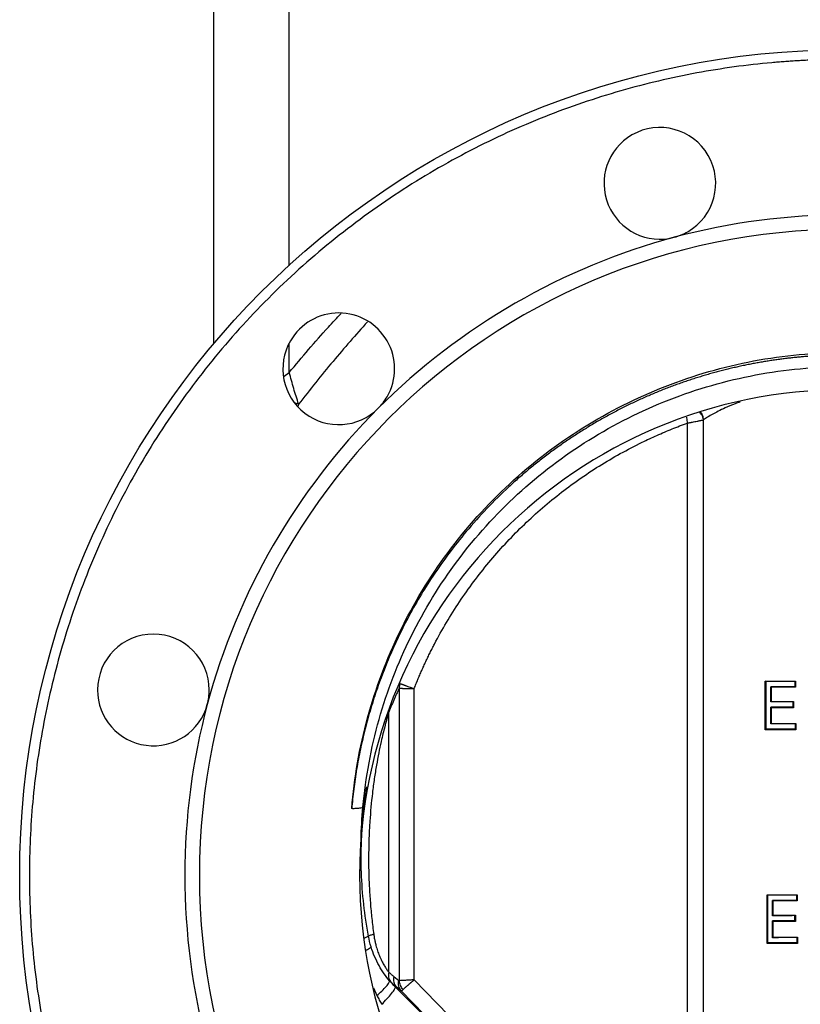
# Model space of a CAD drawing. Header units: millimetres. Extents: x 3 to 2091, y -59 to 1557.
# Tile 20 of 71: x 747 to 907, y 533 to 736. Entities that reach past the tile are written whole.
import ezdxf

# ---------------------------------------------------------------- set-up
doc = ezdxf.new("R2010")
doc.units = ezdxf.units.MM

msp = doc.modelspace()

# ---------------------------------------------------------------- linework, layer by layer
at = {"color": 7, "linetype": 'Continuous', "lineweight": 25}
for p, q in [((786.56, 669.06), (786.56, 766.83)), ((887.33, 653.29), (887.33, 487.1)), ((884.03, 652.62), (884.03, 487.84)), ((824.75, 537.83), (824.75, 598.04)), ((900.09, 589.51), (900.09, 599.51)), ((900.21, 599.41), (900.09, 599.51)), ((900.21, 599.41), (900.21, 589.62)), ((901.21, 595.21), (901.21, 598.34)), ((901.3, 598.24), (901.3, 595.31)), ((906.22, 599.42), (906.31, 599.51)), ((906.22, 598.33), (906.22, 599.42)), ((906.31, 598.24), (906.22, 598.33)), ((906.31, 599.51), (906.31, 598.24)), ((827.78, 538.01), (827.78, 597.96)), ((901.21, 595.21), (901.3, 595.31)), ((901.21, 590.69), (901.21, 594.14)), ((901.3, 594.03), (901.3, 590.79)), ((905.84, 595.22), (905.93, 595.31)), ((905.84, 594.13), (905.84, 595.22)), ((905.93, 594.03), (905.84, 594.13)), ((905.93, 595.31), (905.93, 594.03)), ((822.59, 539.58), (822.59, 593.15)), ((901.21, 590.69), (901.3, 590.79)), ((906.28, 590.7), (906.37, 590.79)), ((906.28, 589.61), (906.28, 590.7)), ((906.37, 590.79), (906.37, 589.51)), ((906.37, 589.51), (906.28, 589.61)), ((900.45, 545.51), (900.45, 555.51)), ((900.57, 555.41), (900.45, 555.51)), ((906.58, 555.42), (906.67, 555.51)), ((906.67, 555.51), (906.67, 554.24)), ((900.57, 555.41), (900.57, 545.62)), ((901.57, 551.21), (901.57, 554.34)), ((901.66, 554.24), (901.66, 551.31)), ((906.58, 554.33), (906.58, 555.42)), ((906.67, 554.24), (906.58, 554.33)), ((901.57, 551.21), (901.66, 551.31)), ((901.57, 546.69), (901.57, 550.14)), ((901.66, 550.03), (901.66, 546.79)), ((906.2, 551.22), (906.29, 551.31)), ((906.2, 550.13), (906.2, 551.22)), ((906.29, 550.03), (906.2, 550.13)), ((906.29, 551.31), (906.29, 550.03)), ((901.57, 546.69), (901.66, 546.79)), ((906.64, 546.7), (906.73, 546.79)), ((906.64, 545.61), (906.64, 546.7)), ((906.73, 545.51), (906.64, 545.61)), ((906.73, 546.79), (906.73, 545.51)), ((823.57, 538.71), (824.63, 537.86)), ((838.67, 526.88), (827.78, 538.01)), ((823.93, 536.52), (824.03, 536.62)), ((831.16, 529.3), (823.93, 536.52)), ((825.09, 535.77), (824.03, 536.62)), ((836.2, 524.43), (825.09, 535.77))]:
    msp.add_line(p, q, dxfattribs=at)
at = {"color": 8, "linetype": 'Continuous', "lineweight": 25}
for p, q in [((802.07, 684.98), (802.07, 766.58)), ((802.07, 663.05), (802.07, 669.12)), ((801.02, 662.29), (802.07, 663.05)), ((803.29, 656.77), (803.99, 656.54)), ((803.99, 656.54), (803.9, 656.15)), ((819.42, 536.38), (820.11, 534.78))]:
    msp.add_line(p, q, dxfattribs=at)
at = {"color": 7, "linetype": 'Continuous', "lineweight": 25}
msp.add_circle((916.56, 559.51), 170, dxfattribs=at)
for centre, radius, start, end in [((878.38, 701.99), 11.5, 120, 284.9999), ((878.38, 701.99), 11.5, 300, 120), ((916.56, 559.51), 136, 90, 105), ((916.56, 559.51), 133, 90, 270), ((878.38, 701.99), 11.5, 284.9999, 300), ((916.56, 559.51), 136, 105, 135), ((812.26, 663.81), 11.5, 330, 150), ((812.26, 663.81), 11.5, 150, 314.9999), ((916.56, 559.51), 100, 90, 270), ((812.26, 663.81), 11.5, 314.9999, 330), ((916.56, 559.51), 136, 135, 165), ((774.09, 597.69), 11.5, 0, 180), ((774.09, 597.69), 11.5, 180, 344.9999), ((774.09, 597.69), 11.5, 344.9999, 0), ((916.56, 559.51), 136, 165, 195)]:
    msp.add_arc(centre, radius, start, end, dxfattribs=at)
for points, knots in [([(916.56, 727.51), (916.14, 727.51), (915.3, 727.51), (914.04, 727.5), (912.78, 727.47), (911.52, 727.44), (910.26, 727.4), (909, 727.34), (907.75, 727.28), (906.49, 727.21), (905.23, 727.13), (903.98, 727.04), (902.72, 726.94), (899.29, 726.65), (893.69, 726.01), (885.9, 724.76), (878.1, 723.12), (870.25, 721.07), (862.44, 718.63), (854.64, 715.76), (846.94, 712.49), (836.76, 707.54), (824.42, 700.34), (810.46, 690.15), (797.55, 678.52), (785.92, 665.62), (775.73, 651.66), (767.11, 636.88), (760.14, 621.56), (754.83, 605.94), (751.15, 590.28), (749.02, 574.8), (748.33, 559.51), (749.02, 544.23), (751.15, 528.75), (754.83, 513.08), (760.14, 497.47), (767.11, 482.14), (775.73, 467.37), (785.92, 453.41), (797.55, 440.51), (810.46, 428.87), (824.42, 418.69), (836.76, 411.48), (846.94, 406.54), (854.64, 403.27), (862.44, 400.4), (870.25, 397.95), (878.1, 395.91), (885.9, 394.27), (893.69, 393.02), (899.71, 392.33), (903.97, 391.98), (906.49, 391.81), (909, 391.68), (911.52, 391.58), (914.04, 391.52), (915.72, 391.52), (916.56, 391.51)], [0, 0, 0, 0, 0.002389, 0.004777, 0.007164, 0.009551, 0.011938, 0.014324, 0.016711, 0.019098, 0.021485, 0.023872, 0.02626, 0.028649, 0.043454, 0.058261, 0.073506, 0.088752, 0.104385, 0.120019, 0.135975, 0.151933, 0.184342, 0.217095, 0.250023, 0.282951, 0.315704, 0.348113, 0.380017, 0.411274, 0.441757, 0.471361, 0.5, 0.52864, 0.558243, 0.588726, 0.619983, 0.651887, 0.684296, 0.717049, 0.749977, 0.782906, 0.815659, 0.848067, 0.864024, 0.879982, 0.895614, 0.911248, 0.926493, 0.94174, 0.956545, 0.971351, 0.976128, 0.980902, 0.985675, 0.990449, 0.995223, 1, 1, 1, 1]), ([(814.93, 573.25), (815.43, 579.57), (816.53, 585.85), (819.88, 598.1), (822.12, 604.06), (827.67, 615.48), (830.98, 620.92), (838.54, 631.1), (842.8, 635.83), (852.11, 644.43), (857.16, 648.29), (867.9, 655.01), (873.58, 657.87), (885.37, 662.48), (891.48, 664.24), (903.91, 666.59), (910.23, 667.18), (916.56, 667.18)], [0, 0, 0, 0, 0.125, 0.125, 0.25, 0.25, 0.375, 0.375, 0.5, 0.5, 0.625, 0.625, 0.75, 0.75, 0.875, 0.875, 1, 1, 1, 1]), ([(916.56, 666.66), (916.25, 666.66), (915.63, 666.65), (914.7, 666.64), (913.76, 666.62), (912.81, 666.59), (911.86, 666.55), (910.9, 666.5), (909.94, 666.44), (908.96, 666.37), (907.98, 666.29), (907, 666.21), (906.01, 666.11), (905.01, 666), (904, 665.88), (903, 665.75), (901.98, 665.61), (900.96, 665.45), (899.93, 665.29), (898.9, 665.11), (897.87, 664.93), (896.83, 664.73), (895.78, 664.51), (894.73, 664.29), (893.67, 664.05), (892.61, 663.8), (891.55, 663.54), (890.48, 663.26), (889.41, 662.97), (888.34, 662.67), (887.26, 662.35), (886.18, 662.02), (885.1, 661.68), (884.01, 661.32), (882.92, 660.94), (881.83, 660.55), (880.73, 660.15), (879.64, 659.73), (878.54, 659.3), (877.44, 658.85), (876.35, 658.39), (875.25, 657.9), (874.14, 657.41), (873.04, 656.9), (871.94, 656.37), (870.84, 655.83), (869.74, 655.26), (868.64, 654.69), (867.54, 654.09), (866.45, 653.48), (865.35, 652.86), (864.26, 652.21), (863.17, 651.55), (862.08, 650.87), (860.99, 650.18), (859.91, 649.46), (858.83, 648.73), (857.76, 647.98), (856.69, 647.22), (855.62, 646.43), (854.56, 645.63), (853.5, 644.81), (852.45, 643.97), (851.41, 643.12), (850.37, 642.24), (849.34, 641.35), (848.31, 640.44), (844.5, 636.95), (838.6, 630.76), (831.73, 621.59), (826.53, 612.87), (823.48, 606.46), (821.79, 602.33), (820.97, 600.21), (820.21, 598.1), (819.5, 595.99), (818.85, 593.88), (818.24, 591.77), (817.68, 589.67), (817.18, 587.58), (816.72, 585.5), (816.31, 583.43), (815.94, 581.37), (815.62, 579.32), (815.35, 577.28), (815.11, 575.26), (814.99, 573.92), (814.93, 573.25)], [0, 0, 0, 0, 0.006056, 0.012159, 0.01831, 0.024508, 0.030753, 0.037045, 0.043385, 0.049771, 0.056204, 0.062684, 0.069211, 0.075785, 0.082405, 0.089072, 0.095786, 0.102546, 0.109353, 0.116207, 0.123108, 0.130055, 0.137049, 0.14409, 0.151177, 0.158312, 0.165493, 0.172721, 0.179996, 0.187318, 0.194686, 0.202101, 0.209563, 0.217072, 0.224627, 0.23223, 0.239878, 0.247573, 0.255315, 0.263104, 0.270939, 0.27882, 0.286748, 0.294723, 0.302744, 0.310811, 0.318925, 0.327086, 0.335293, 0.343547, 0.351847, 0.360193, 0.368586, 0.377026, 0.385512, 0.394044, 0.402623, 0.411248, 0.41992, 0.428638, 0.437403, 0.446213, 0.455071, 0.463974, 0.472924, 0.48192, 0.490963, 0.500051, 0.584223, 0.65988, 0.72703, 0.78568, 0.800855, 0.815903, 0.830825, 0.845619, 0.860287, 0.874829, 0.889243, 0.903531, 0.917692, 0.931727, 0.945635, 0.959416, 0.973071, 0.986599, 1, 1, 1, 1]), ([(803.99, 656.54), (803.64, 657.6), (803.31, 658.68), (802.67, 660.85), (802.37, 661.95), (802.07, 663.05)], [0, 0, 0, 0, 0.5, 0.5, 1, 1, 1, 1]), ([(817.24, 573.59), (817.79, 579.67), (818.91, 585.71), (822.23, 597.48), (824.43, 603.21), (829.85, 614.19), (833.07, 619.43), (840.43, 629.25), (844.57, 633.82), (853.63, 642.14), (858.55, 645.89), (869.01, 652.41), (874.54, 655.19), (886.05, 659.68), (892.02, 661.4), (904.18, 663.69), (910.37, 664.26), (916.56, 664.26)], [0, 0, 0, 0, 0.125, 0.125, 0.25, 0.25, 0.375, 0.375, 0.5, 0.5, 0.625, 0.625, 0.75, 0.75, 0.875, 0.875, 1, 1, 1, 1]), ([(884.03, 652.62), (884.09, 652.63), (884.21, 652.66), (884.37, 652.69), (884.52, 652.72), (884.65, 652.75), (884.77, 652.77), (884.87, 652.79), (884.95, 652.81), (885.02, 652.82), (885.24, 652.87), (885.59, 652.94), (886.01, 653.02), (886.35, 653.09), (886.61, 653.15), (886.85, 653.19), (887.04, 653.23), (887.21, 653.27), (887.29, 653.28), (887.33, 653.29)], [0, 0, 0, 0, 0.041842, 0.080173, 0.114995, 0.146307, 0.174108, 0.198399, 0.219179, 0.236449, 0.250208, 0.37909, 0.500133, 0.588983, 0.67559, 0.759973, 0.842154, 0.922155, 1, 1, 1, 1]), ([(887.37, 653.33), (887.37, 653.33), (887.35, 653.32), (887.34, 653.3), (887.33, 653.29)], [0, 0, 0, 0, 0.496514, 1, 1, 1, 1]), ([(827.78, 597.96), (827.91, 598.27), (828.16, 598.9), (828.54, 599.83), (828.94, 600.76), (829.34, 601.69), (829.76, 602.61), (830.18, 603.53), (830.62, 604.44), (831.06, 605.35), (831.51, 606.25), (832.59, 608.34), (834.4, 611.58), (837.09, 615.86), (840, 619.98), (843.13, 623.95), (846.47, 627.76), (850, 631.38), (853.71, 634.8), (857.6, 638.03), (861.66, 641.04), (865.87, 643.83), (870.22, 646.39), (873.71, 648.2), (876.25, 649.41), (877.78, 650.11), (879.33, 650.78), (880.89, 651.42), (882.45, 652.04), (883.51, 652.43), (884.03, 652.62)], [0, 0, 0, 0, 0.012525, 0.025041, 0.037548, 0.05005, 0.062546, 0.075038, 0.087528, 0.100018, 0.112508, 0.125, 0.187478, 0.249988, 0.31241, 0.374987, 0.437545, 0.499994, 0.562527, 0.624984, 0.68746, 0.749969, 0.812374, 0.874969, 0.895833, 0.916679, 0.937512, 0.958338, 0.979166, 1, 1, 1, 1]), ([(824.75, 598.04), (824.74, 598.04), (824.73, 598.04), (824.71, 598.03), (824.69, 598.01), (824.67, 597.99), (824.65, 597.95), (824.64, 597.93), (824.63, 597.91)], [0, 0, 0, 0, 0.132845, 0.273198, 0.426453, 0.59678, 0.787233, 1, 1, 1, 1]), ([(824.75, 598.04), (824.78, 598.04), (824.85, 598.04), (824.96, 598.03), (825.09, 598.03), (825.24, 598.03), (825.4, 598.02), (825.59, 598.02), (825.79, 598.01), (826.02, 598.01), (826.27, 598), (826.53, 597.99), (826.82, 597.98), (827.13, 597.98), (827.45, 597.97), (827.67, 597.96), (827.78, 597.96)], [0, 0, 0, 0, 0.050875, 0.104913, 0.162113, 0.222475, 0.286, 0.352686, 0.422535, 0.495546, 0.571718, 0.651052, 0.733547, 0.819204, 0.908022, 1, 1, 1, 1]), ([(824.93, 598.99), (824.96, 598.98), (825.02, 598.96), (825.12, 598.92), (825.24, 598.88), (825.36, 598.84), (825.49, 598.79), (825.64, 598.73), (825.79, 598.68), (825.96, 598.62), (826.19, 598.53), (826.51, 598.42), (826.86, 598.29), (827.17, 598.18), (827.45, 598.08), (827.67, 598), (827.78, 597.96)], [0, 0, 0, 0, 0.05074, 0.102666, 0.155791, 0.210123, 0.26567, 0.322438, 0.380438, 0.439671, 0.500118, 0.61922, 0.750062, 0.816009, 0.899143, 1, 1, 1, 1]), ([(906.22, 598.33), (906.05, 598.33), (905.71, 598.33), (905.2, 598.33), (904.69, 598.33), (904.18, 598.33), (903.68, 598.33), (903.18, 598.33), (902.68, 598.34), (902.19, 598.34), (901.69, 598.34), (901.37, 598.34), (901.21, 598.34)], [0, 0, 0, 0, 0.098717, 0.197725, 0.297021, 0.396605, 0.496473, 0.596624, 0.697054, 0.797761, 0.898744, 1, 1, 1, 1]), ([(824.63, 597.91), (824.53, 597.7), (824.33, 597.26), (824.03, 596.59), (823.73, 595.92), (823.44, 595.24), (823.15, 594.55), (822.86, 593.85), (822.68, 593.39), (822.59, 593.15)], [0, 0, 0, 0, 0.142906, 0.28576, 0.428584, 0.5714, 0.714226, 0.857086, 1, 1, 1, 1]), ([(905.84, 594.13), (905.67, 594.13), (905.32, 594.13), (904.8, 594.13), (904.27, 594.13), (903.76, 594.13), (903.24, 594.13), (902.73, 594.13), (902.22, 594.13), (901.71, 594.13), (901.37, 594.14), (901.21, 594.14)], [0, 0, 0, 0, 0.109782, 0.2199026, 0.3303592, 0.4411491, 0.5522695, 0.6637175, 0.7754904, 0.8875854, 1, 1, 1, 1]), ([(822.59, 593.15), (822.55, 593.04), (822.48, 592.81), (822.38, 592.46), (822.27, 592.1), (822.17, 591.73), (822.06, 591.35), (821.95, 590.97), (821.85, 590.58), (821.65, 589.82), (821.35, 588.65), (820.93, 586.84), (820.47, 584.68), (820, 582.13), (819.56, 579.38), (819.06, 575.53), (818.7, 571.64), (818.49, 567.76), (818.41, 564.84), (818.4, 561.91), (818.45, 559.4), (818.54, 557.28), (818.64, 555.59), (818.76, 553.91), (818.9, 552.25), (819.06, 550.61), (819.25, 548.99), (819.39, 547.92), (819.46, 547.38)], [0, 0, 0, 0, 0.008533, 0.017175, 0.025929, 0.034798, 0.043784, 0.052891, 0.06212, 0.071474, 0.105721, 0.142918, 0.194815, 0.250062, 0.311133, 0.375055, 0.500028, 0.56226, 0.625019, 0.687568, 0.750009, 0.78683, 0.823262, 0.859317, 0.895007, 0.930342, 0.965336, 1, 1, 1, 1]), ([(906.28, 589.61), (906.11, 589.61), (905.76, 589.61), (905.25, 589.61), (904.73, 589.61), (904.22, 589.61), (903.71, 589.61), (903.2, 589.61), (902.69, 589.61), (902.19, 589.61), (901.69, 589.61), (901.19, 589.61), (900.7, 589.62), (900.37, 589.62), (900.21, 589.62)], [0, 0, 0, 0, 0.0819329, 0.1641269, 0.2465804, 0.3292914, 0.4122579, 0.4954778, 0.5789489, 0.6626691, 0.7466363, 0.8308484, 0.9153035, 1, 1, 1, 1]), ([(817.24, 573.59), (817.2, 573.53), (817.12, 573.48), (816.88, 573.39), (816.72, 573.36), (816.3, 573.3), (816.06, 573.27), (815.52, 573.25), (815.23, 573.24), (814.93, 573.25)], [0, 0, 0, 0, 0.25, 0.25, 0.5, 0.5, 0.75, 0.75, 1, 1, 1, 1]), ([(818.38, 547.01), (817.99, 549.18), (817.66, 551.36), (817.17, 555.72), (817, 557.91), (816.92, 560.1)], [0, 0, 0, 0, 0.5, 0.5, 1, 1, 1, 1]), ([(906.58, 554.33), (906.41, 554.33), (906.07, 554.33), (905.56, 554.33), (905.05, 554.33), (904.54, 554.33), (904.04, 554.33), (903.54, 554.33), (903.04, 554.33), (902.55, 554.34), (902.05, 554.34), (901.73, 554.34), (901.57, 554.34)], [0, 0, 0, 0, 0.09877, 0.197819, 0.297145, 0.396746, 0.49662, 0.596764, 0.697176, 0.797854, 0.898796, 1, 1, 1, 1]), ([(906.2, 550.13), (906.03, 550.13), (905.68, 550.13), (905.15, 550.13), (904.63, 550.13), (904.11, 550.13), (903.6, 550.13), (903.09, 550.13), (902.58, 550.13), (902.07, 550.13), (901.73, 550.13), (901.57, 550.14)], [0, 0, 0, 0, 0.109837, 0.219999, 0.330482, 0.441286, 0.552405, 0.663839, 0.775585, 0.887639, 1, 1, 1, 1]), ([(819.46, 547.38), (819.22, 547.32), (818.99, 547.25), (818.62, 547.12), (818.47, 547.06), (818.38, 547.01)], [0, 0, 0, 0, 0.5, 0.5, 1, 1, 1, 1]), ([(819.46, 547.38), (819.48, 547.25), (819.52, 546.99), (819.58, 546.6), (819.66, 546.22), (819.74, 545.85), (819.82, 545.48), (819.98, 544.85), (820.23, 544), (820.62, 542.95), (821.07, 541.96), (821.46, 541.23), (821.77, 540.72), (821.98, 540.4), (822.18, 540.1), (822.39, 539.82), (822.52, 539.66), (822.59, 539.58)], [0, 0, 0, 0, 0.042698, 0.084944, 0.126765, 0.16819, 0.209246, 0.249964, 0.376861, 0.4999, 0.627099, 0.749882, 0.801302, 0.851869, 0.901735, 0.951058, 1, 1, 1, 1]), ([(906.64, 545.61), (906.47, 545.61), (906.12, 545.61), (905.6, 545.61), (905.09, 545.61), (904.58, 545.61), (904.06, 545.61), (903.56, 545.61), (903.05, 545.61), (902.55, 545.61), (902.05, 545.61), (901.55, 545.61), (901.05, 545.61), (900.73, 545.62), (900.57, 545.62)], [0, 0, 0, 0, 0.0819905, 0.1642314, 0.246721, 0.3294574, 0.4124388, 0.4956632, 0.5791285, 0.6628327, 0.7467738, 0.8309499, 0.9153592, 1, 1, 1, 1]), ([(822.72, 537.83), (822.34, 538.26), (821.96, 538.74), (821.24, 539.78), (820.89, 540.35), (819.9, 542.13), (819.34, 543.44), (818.92, 544.79)], [0, 0, 0, 0, 0.25, 0.25, 0.5, 0.5, 1, 1, 1, 1]), ([(822.59, 539.58), (822.5, 539.23), (822.48, 538.87), (822.59, 538.21), (822.71, 537.91), (822.89, 537.66)], [0, 0, 0, 0, 0.5, 0.5, 1, 1, 1, 1]), ([(822.59, 539.58), (822.67, 539.5), (822.83, 539.35), (823.07, 539.13), (823.32, 538.91), (823.49, 538.78), (823.57, 538.71)], [0, 0, 0, 0, 0.250032, 0.499998, 0.749965, 1, 1, 1, 1]), ([(820.11, 534.78), (820.45, 535.07), (820.81, 535.39), (821.48, 536.03), (821.79, 536.36), (822.3, 536.95), (822.48, 537.2), (822.71, 537.6), (822.74, 537.74), (822.72, 537.83)], [0, 0, 0, 0, 0.25, 0.25, 0.5, 0.5, 0.75, 0.75, 1, 1, 1, 1]), ([(822.89, 537.66), (822.86, 537.69), (822.81, 537.74), (822.75, 537.8), (822.72, 537.83)], [0, 0, 0, 0, 0.5005728, 1, 1, 1, 1]), ([(824.03, 536.62), (823.93, 536.7), (823.74, 536.87), (823.45, 537.13), (823.16, 537.39), (822.98, 537.57), (822.89, 537.66)], [0, 0, 0, 0, 0.257695, 0.510264, 0.7577, 1, 1, 1, 1]), ([(823.57, 538.71), (823.49, 538.32), (823.49, 537.92), (823.65, 537.2), (823.81, 536.88), (824.03, 536.62)], [0, 0, 0, 0, 0.5, 0.5, 1, 1, 1, 1]), ([(825.09, 535.77), (824.88, 536.02), (824.71, 536.35), (824.55, 537.07), (824.55, 537.48), (824.63, 537.86)], [0, 0, 0, 0, 0.5, 0.5, 1, 1, 1, 1]), ([(824.63, 537.86), (824.65, 537.84), (824.69, 537.82), (824.73, 537.82), (824.75, 537.83)], [0, 0, 0, 0, 0.52578, 1, 1, 1, 1]), ([(827.78, 538.01), (827.47, 537.99), (827.17, 537.97), (826.58, 537.94), (826.3, 537.92), (825.5, 537.87), (825.06, 537.85), (824.75, 537.83)], [0, 0, 0, 0, 0.25, 0.25, 0.5, 0.5, 1, 1, 1, 1]), ([(825.49, 536.01), (825.29, 536.26), (825.12, 536.56), (824.86, 537.18), (824.78, 537.51), (824.75, 537.83)], [0, 0, 0, 0, 0.5, 0.5, 1, 1, 1, 1]), ([(827.78, 538.01), (827.73, 537.96), (827.64, 537.88), (827.49, 537.76), (827.36, 537.64), (827.23, 537.52), (827.1, 537.41), (826.98, 537.31), (826.87, 537.21), (826.76, 537.11), (826.65, 537.02), (826.55, 536.94), (826.4, 536.8), (826.21, 536.64), (825.98, 536.44), (825.79, 536.27), (825.63, 536.13), (825.54, 536.05), (825.49, 536.01)], [0, 0, 0, 0, 0.053005, 0.104337, 0.154077, 0.202292, 0.249043, 0.294378, 0.338337, 0.38091, 0.422077, 0.461816, 0.500111, 0.609141, 0.713631, 0.813575, 0.909009, 1, 1, 1, 1]), ([(821.12, 532.97), (821.45, 533.31), (821.82, 533.69), (822.53, 534.47), (822.87, 534.86), (823.43, 535.56), (823.64, 535.86), (823.9, 536.3), (823.95, 536.45), (823.93, 536.52)], [0, 0, 0, 0, 0.25, 0.25, 0.5, 0.5, 0.75, 0.75, 1, 1, 1, 1]), ([(825.09, 535.77), (825.1, 535.77), (825.12, 535.77), (825.15, 535.77), (825.19, 535.79), (825.23, 535.81), (825.27, 535.84), (825.32, 535.87), (825.37, 535.91), (825.43, 535.96), (825.47, 535.99), (825.49, 536.01)], [0, 0, 0, 0, 0.114359, 0.227889, 0.340597, 0.452489, 0.563574, 0.67386, 0.783354, 0.892065, 1, 1, 1, 1]), ([(820.11, 534.78), (820.19, 534.62), (820.36, 534.3), (820.61, 533.84), (820.86, 533.4), (821.03, 533.11), (821.12, 532.97)], [0, 0, 0, 0, 0.261654, 0.515538, 0.761645, 1, 1, 1, 1])]:
    msp.add_open_spline(points, degree=3, knots=knots, dxfattribs=at)
at = {"color": 8, "linetype": 'Continuous', "lineweight": 25}
for points, knots in [([(802.07, 663.05), (804.7, 666.2), (808.17, 670.35), (811.88, 674.28), (812.77, 675.22)], [0, 0, 0, 0, 0.760645, 1, 1, 1, 1]), ([(818.15, 673.49), (815.77, 670.79), (810.89, 665.27), (806.33, 659.49), (803.99, 656.54)], [0, 0, 0, 0, 0.48792, 1, 1, 1, 1]), ([(894.91, 656.99), (894.57, 656.87), (893.44, 656.46), (891.94, 655.8), (890.43, 655.09), (889.22, 654.46), (888.2, 653.88), (887.64, 653.51), (887.37, 653.33)], [0, 0, 0, 0, 0.101389, 0.330137, 0.51187, 0.665065, 0.840809, 1, 1, 1, 1]), ([(886.54, 654.88), (886.68, 654.71), (886.95, 654.39), (887.21, 653.84), (887.29, 653.47), (887.33, 653.29)], [0, 0, 0, 0, 0.346904, 0.686162, 1, 1, 1, 1]), ([(887.37, 653.33), (887.34, 653.54), (887.29, 653.97), (887.08, 654.53), (886.85, 654.84), (886.76, 654.96)], [0, 0, 0, 0, 0.3549256, 0.7400236, 1, 1, 1, 1]), ([(883.85, 653.87), (883.86, 653.81), (883.91, 653.43), (883.98, 652.99), (884.03, 652.62)], [0, 0, 0, 0, 0.157338, 1, 1, 1, 1]), ([(816.92, 560.1), (816.91, 560.4), (816.9, 560.99), (816.88, 561.89), (816.88, 562.77), (816.88, 563.66), (816.89, 564.55), (816.91, 565.43), (816.94, 566.31), (816.97, 567.19), (817.01, 568.07), (817.08, 569.17), (817.17, 570.49), (817.31, 572.02), (817.46, 573.5), (817.64, 574.94), (817.82, 576.34), (817.97, 577.26), (818.04, 577.71)], [0, 0, 0, 0, 0.050434, 0.100769, 0.151006, 0.201145, 0.251188, 0.301136, 0.350991, 0.400753, 0.450423, 0.500004, 0.588656, 0.675166, 0.759543, 0.841799, 0.921947, 1, 1, 1, 1]), ([(818.38, 547.01), (818.28, 546.94), (818.09, 546.81), (817.76, 546.66), (817.53, 546.58), (817.5, 546.57)], [0, 0, 0, 0, 0.4654941, 0.9418611, 1, 1, 1, 1]), ([(817.78, 544.07), (817.91, 544.13), (818.25, 544.29), (818.65, 544.54), (818.83, 544.7), (818.92, 544.79)], [0, 0, 0, 0, 0.237345, 0.623074, 1, 1, 1, 1])]:
    msp.add_open_spline(points, degree=3, knots=knots, dxfattribs=at)
at = {"color": 7, "linetype": 'Continuous', "lineweight": 25}
for points in [[(824.75, 598.04), (824.77, 598.36), (824.83, 598.69), (824.93, 598.99)], [(900.09, 599.51), (902.04, 599.51), (904.13, 599.51), (906.31, 599.51)], [(906.22, 599.42), (904.12, 599.42), (902.11, 599.41), (900.21, 599.41)], [(901.21, 598.34), (901.24, 598.3), (901.27, 598.27), (901.3, 598.24)], [(906.31, 598.24), (904.58, 598.24), (902.9, 598.24), (901.3, 598.24)], [(905.84, 595.22), (904.24, 595.21), (902.69, 595.21), (901.21, 595.21)], [(901.21, 594.14), (901.24, 594.1), (901.27, 594.07), (901.3, 594.03)], [(901.3, 595.31), (902.78, 595.31), (904.33, 595.31), (905.93, 595.31)], [(905.93, 594.03), (904.33, 594.03), (902.78, 594.03), (901.3, 594.03)], [(906.28, 590.7), (904.53, 590.69), (902.83, 590.69), (901.21, 590.69)], [(901.3, 590.79), (902.92, 590.79), (904.62, 590.79), (906.37, 590.79)], [(900.21, 589.62), (900.17, 589.58), (900.13, 589.55), (900.09, 589.51)], [(906.37, 589.51), (904.17, 589.51), (902.06, 589.51), (900.09, 589.51)], [(816.92, 560.1), (816.72, 564.6), (816.83, 569.11), (817.24, 573.59)], [(900.45, 555.51), (902.41, 555.51), (904.5, 555.51), (906.67, 555.51)], [(906.58, 555.42), (904.49, 555.42), (902.47, 555.41), (900.57, 555.41)], [(901.57, 554.34), (901.6, 554.3), (901.63, 554.27), (901.66, 554.24)], [(906.67, 554.24), (904.94, 554.24), (903.26, 554.24), (901.66, 554.24)], [(906.2, 551.22), (904.61, 551.22), (903.05, 551.21), (901.57, 551.21)], [(901.57, 550.14), (901.6, 550.1), (901.63, 550.07), (901.66, 550.03)], [(901.66, 551.31), (903.14, 551.31), (904.69, 551.31), (906.29, 551.31)], [(906.29, 550.03), (904.69, 550.03), (903.14, 550.03), (901.66, 550.03)], [(818.92, 544.79), (818.7, 545.51), (818.52, 546.26), (818.38, 547.01)], [(900.57, 545.62), (900.53, 545.58), (900.49, 545.55), (900.45, 545.51)], [(906.73, 545.51), (904.54, 545.51), (902.43, 545.51), (900.45, 545.51)], [(906.64, 546.7), (904.89, 546.69), (903.19, 546.69), (901.57, 546.69)], [(901.66, 546.79), (903.28, 546.79), (904.98, 546.79), (906.73, 546.79)], [(823.93, 536.52), (823.51, 536.94), (823.1, 537.38), (822.72, 537.83)]]:
    msp.add_open_spline(points, degree=3, dxfattribs=at)

doc.saveas('drawing.dxf')
